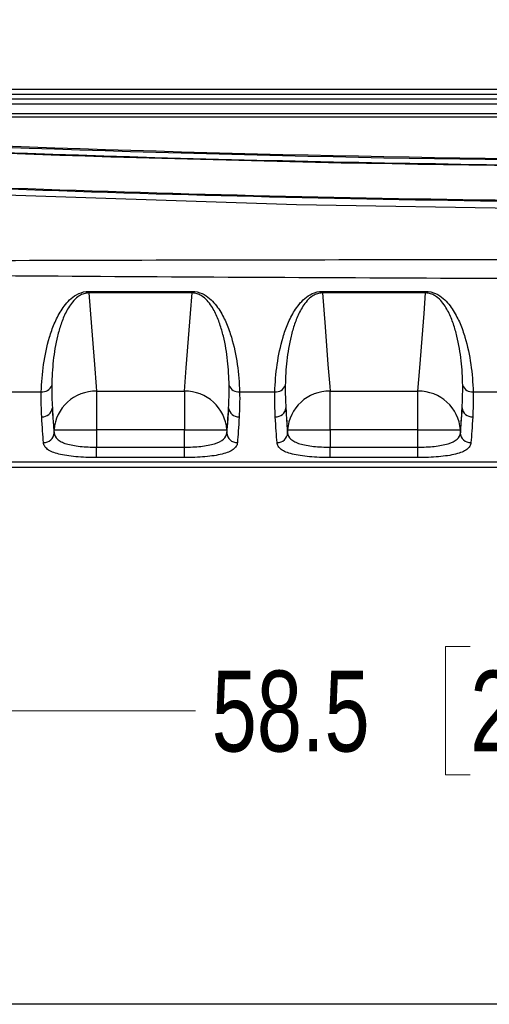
# Model space of a CAD drawing. Header units: millimetres. Extents: x 10 to 272, y 8 to 208.
# Tile 3 of 45: x 70 to 81, y 8 to 31. Entities that reach past the tile are written whole.
import ezdxf

# ---------------------------------------------------------------- set-up
doc = ezdxf.new("R2010")
doc.units = ezdxf.units.MM
doc.styles.add('SLDTEXTSTYLE0', font='TXT', dxfattribs={"width": 0.75})
doc.dimstyles.new('SLDDIMSTYLE2', dxfattribs={"dimtxt": 1.905, "dimasz": 3, "dimexe": 0, "dimexo": 0.0625, "dimgap": 0.47625, "dimtad": 0, "dimtih": 1, "dimtoh": 1, "dimdec": 1, "dimlfac": 2, "dimrnd": 1e-09, "dimzin": 12, "dimdsep": 46, "dimtxsty": 'SLDTEXTSTYLE0', "dimsah": 1, "dimcen": 0.09, "dimadec": 0, "dimazin": 3, "dimtfac": 1, "dimtdec": 1, "dimtofl": 0, "dimtmove": 0, "dimatfit": 3, "dimfxl": 1, "dimfrac": 2, "dimtolj": 1, "dimtzin": 12, "dimarcsym": 0})

# ---------------------------------------------------------------- blocks, each defined once
blk = doc.blocks.new('_D_14')
at = {"color": 7, "linetype": 'Continuous', "lineweight": 18}
for p, q in [((65.955, 31.67), (65.955, 11.438)), ((95.226, 31.67), (95.226, 11.438)), ((80.585, 16.125), (80.004, 16.125)), ((80.004, 16.125), (80.004, 13.101)), ((85.511, 16.125), (86.092, 16.125)), ((86.092, 16.125), (86.092, 13.101)), ((65.955, 14.613), (74.111, 14.613)), ((95.226, 14.613), (87.059, 14.613)), ((80.004, 13.101), (80.585, 13.101)), ((86.092, 13.101), (85.511, 13.101))]:
    blk.add_line(p, q, dxfattribs=at)
for points in [[(65.955, 14.613), (68.955, 14.113), (68.955, 15.113)], [(95.226, 14.613), (92.226, 15.113), (92.226, 14.113)]]:
    blk.add_solid(points, dxfattribs=at)
at = {"color": 7, "linetype": 'Continuous', "lineweight": 18, "char_height": 1.905, "attachment_point": 1, "style": 'SLDTEXTSTYLE0'}
for s, insert in [('58.5', (74.497, 15.557)), ('2.30', (80.585, 15.557))]:
    blk.add_mtext(s, dxfattribs=dict(at, insert=insert))

msp = doc.modelspace()

# ---------------------------------------------------------------- linework, layer by layer
at = {"color": 7, "linetype": 'Continuous', "lineweight": 25}
for p, q in [((62.467, 29.261), (97.913, 29.261)), ((97.913, 29.136), (62.467, 29.136)), ((62.769, 29.038), (97.815, 29.038)), ((97.815, 28.913), (62.769, 28.913)), ((63.136, 28.69), (97.787, 28.69)), ((97.787, 28.601), (63.136, 28.601)), ((71.602, 24.498), (74.034, 24.498)), ((71.602, 24.461), (71.602, 24.498)), ((74.034, 24.461), (71.602, 24.461)), ((74.034, 24.461), (74.034, 24.498)), ((77.102, 24.498), (79.534, 24.498)), ((77.102, 24.461), (77.102, 24.498)), ((79.534, 24.461), (77.102, 24.461)), ((79.534, 24.461), (79.534, 24.498)), ((69.67, 22.128), (70.484, 22.128)), ((71.784, 22.145), (73.853, 22.145)), ((71.784, 22.145), (71.784, 21.231)), ((73.853, 22.145), (73.853, 21.231)), ((75.153, 22.128), (75.984, 22.128)), ((77.284, 22.145), (79.353, 22.145)), ((77.284, 21.231), (77.284, 22.145)), ((79.353, 21.231), (79.353, 22.145)), ((80.653, 22.128), (81.467, 22.128)), ((70.785, 21.166), (70.785, 21.231)), ((70.785, 21.231), (71.784, 21.231)), ((71.784, 21.231), (71.784, 20.826)), ((73.853, 21.231), (71.784, 21.231)), ((73.853, 21.231), (74.852, 21.231)), ((73.853, 20.826), (73.853, 21.231)), ((74.852, 21.231), (74.852, 21.166)), ((76.285, 21.166), (76.285, 21.231)), ((76.285, 21.231), (77.284, 21.231)), ((77.284, 21.231), (77.284, 20.826)), ((79.353, 21.231), (77.284, 21.231)), ((79.353, 21.231), (80.352, 21.231)), ((79.353, 20.826), (79.353, 21.231)), ((80.352, 21.231), (80.352, 21.166)), ((71.784, 20.581), (71.784, 20.826)), ((71.784, 20.826), (73.853, 20.826)), ((73.853, 20.581), (73.853, 20.826)), ((77.284, 20.581), (77.284, 20.826)), ((77.284, 20.826), (79.353, 20.826)), ((79.353, 20.581), (79.353, 20.826)), ((84.818, 20.475), (66.318, 20.475)), ((73.853, 20.581), (71.784, 20.581)), ((79.353, 20.581), (77.284, 20.581)), ((66.318, 20.352), (84.818, 20.352)), ((270.088, 7.692), (10.088, 7.692))]:
    msp.add_line(p, q, dxfattribs=at)
at = {"color": 7, "linetype": 'Continuous', "lineweight": 25, "flags": 128}
for points in [[(89.758, 27.726), (89.667, 27.506), (89.134, 26.916), (88.457, 26.543), (87.717, 26.414), (84.91, 26.415), (82.103, 26.443), (76.494, 26.538), (65.857, 26.888), (63.214, 27.013), (63.214, 27.013), (63.214, 27.013)], [(71.602, 24.461), (71.665, 23.662), (71.735, 22.771), (71.776, 22.252), (71.784, 22.145)], [(73.853, 22.145), (73.896, 22.694), (73.966, 23.584), (73.996, 23.978), (74.034, 24.461)], [(77.102, 24.461), (77.165, 23.662), (77.235, 22.771), (77.276, 22.252), (77.284, 22.145)], [(79.353, 22.145), (79.396, 22.694), (79.466, 23.584), (79.496, 23.978), (79.534, 24.461)], [(70.785, 21.231), (70.755, 21.615), (70.744, 21.753)], [(74.893, 21.753), (74.865, 21.392), (74.852, 21.231)], [(76.285, 21.231), (76.255, 21.615), (76.244, 21.753)], [(80.393, 21.753), (80.365, 21.392), (80.352, 21.231)]]:
    msp.add_lwpolyline(points, dxfattribs=at)
at = {"color": 7, "linetype": 'Continuous', "lineweight": 25}
for centre, radius, start, end in [((87.668, 527.447), 500, 267.57994, 269.78285), ((87.843, 527.45), 500.024, 267.57684, 269.78615), ((87.843, 527.45), 500.864, 267.18798, 269.98302), ((87.843, 527.45), 500.841, 267.19528, 269.97528), ((70.507, 22.365), 0.237, 264.3167, 339.6068), ((71.758, 21.169), 0.976, 88.4927, 176.3683), ((73.878, 21.169), 0.976, 3.6317, 91.5073), ((75.13, 22.365), 0.237, 200.3933, 275.6834), ((76.007, 22.365), 0.237, 264.3166, 339.6067), ((77.258, 21.169), 0.976, 88.4927, 176.3683), ((79.378, 21.169), 0.976, 3.6317, 91.5073), ((80.63, 22.365), 0.237, 200.3932, 275.6833), ((70.507, 21.779), 0.238, 266.8914, 353.6293), ((75.13, 21.779), 0.238, 186.3706, 273.1087), ((76.007, 21.779), 0.238, 266.8913, 353.6294), ((80.63, 21.779), 0.238, 186.3707, 273.1086), ((70.539, 21.178), 0.246, 268.9455, 357.14), ((75.097, 21.178), 0.246, 182.86, 271.0545), ((76.039, 21.178), 0.246, 268.9455, 357.14), ((80.597, 21.178), 0.246, 182.86, 271.0545)]:
    msp.add_arc(centre, radius, start, end, dxfattribs=at)
msp.add_ellipse((87.668, 518.785), major_axis=(0, 491.191), ratio=0.999848, start_param=3.098743, end_param=3.137606, dxfattribs=at)
for points in [[(85.71, 27.561), (79.343, 27.587), (72.98, 27.736), (66.625, 28.009)], [(70.494, 21.541), (70.484, 21.718), (70.477, 21.914), (70.484, 22.128)], [(70.729, 22.282), (70.726, 22.09), (70.734, 21.914), (70.744, 21.753)], [(74.893, 21.753), (74.902, 21.914), (74.91, 22.09), (74.907, 22.282)], [(75.153, 22.128), (75.159, 21.914), (75.152, 21.718), (75.143, 21.541)], [(75.994, 21.541), (75.984, 21.718), (75.977, 21.914), (75.984, 22.128)], [(76.229, 22.282), (76.226, 22.09), (76.234, 21.914), (76.244, 21.753)], [(80.393, 21.753), (80.402, 21.914), (80.41, 22.09), (80.407, 22.282)], [(80.653, 22.128), (80.659, 21.914), (80.652, 21.718), (80.643, 21.541)], [(70.744, 21.753), (70.757, 21.519), (70.77, 21.323), (70.785, 21.166)], [(74.852, 21.166), (74.866, 21.323), (74.88, 21.519), (74.893, 21.753)], [(76.244, 21.753), (76.257, 21.519), (76.27, 21.323), (76.285, 21.166)], [(80.352, 21.166), (80.366, 21.323), (80.38, 21.519), (80.393, 21.753)], [(70.535, 20.932), (70.52, 21.096), (70.507, 21.299), (70.494, 21.541)], [(75.143, 21.541), (75.13, 21.299), (75.116, 21.096), (75.102, 20.932)], [(76.035, 20.932), (76.02, 21.096), (76.007, 21.299), (75.994, 21.541)], [(80.643, 21.541), (80.63, 21.299), (80.616, 21.096), (80.602, 20.932)]]:
    msp.add_open_spline(points, degree=3, dxfattribs=at)
for points, knots in [([(64.908, 25.209), (68.439, 25.227), (71.971, 25.236), (77.269, 25.246), (79.035, 25.248), (81.683, 25.25), (82.566, 25.251), (83.891, 25.252), (84.553, 25.252), (85.326, 25.252), (85.712, 25.253), (85.905, 25.253), (86.002, 25.253), (86.043, 25.253), (86.071, 25.253), (86.085, 25.252), (86.098, 25.253)], [0, 0, 0, 0, 0.5, 0.5, 0.75, 0.75, 0.875, 0.875, 0.9375, 0.96875, 0.984375, 0.992188, 0.996094, 0.998047, 0.998047, 1, 1, 1, 1]), ([(86.222, 24.789), (86.195, 24.788), (86.167, 24.788), (86.111, 24.788), (86.083, 24.788), (86, 24.788), (85.833, 24.788), (85.444, 24.789), (84.666, 24.791), (83.109, 24.794), (81.775, 24.798), (79.107, 24.808), (77.328, 24.816), (73.771, 24.834), (71.992, 24.845), (69.324, 24.864), (68.434, 24.87), (67.1, 24.881), (66.433, 24.886), (65.655, 24.893), (65.322, 24.896), (65.099, 24.898), (64.988, 24.899), (64.877, 24.9)], [0, 0, 0, 0, 0.003906, 0.003906, 0.007813, 0.007813, 0.015625, 0.03125, 0.0625, 0.125, 0.25, 0.25, 0.5, 0.5, 0.75, 0.75, 0.875, 0.875, 0.9375, 0.96875, 0.984375, 0.984375, 1, 1, 1, 1]), ([(70.484, 22.128), (70.49, 22.345), (70.508, 22.561), (70.569, 22.991), (70.613, 23.204), (70.708, 23.522), (70.745, 23.628), (70.834, 23.838), (70.885, 23.942), (70.98, 24.092), (71.014, 24.141), (71.092, 24.238), (71.136, 24.285), (71.238, 24.373), (71.296, 24.413), (71.435, 24.477), (71.516, 24.498), (71.602, 24.498)], [0, 0, 0, 0, 0.25, 0.25, 0.5, 0.5, 0.625, 0.625, 0.75, 0.75, 0.8125, 0.8125, 0.875, 0.875, 0.9375, 0.9375, 1, 1, 1, 1]), ([(71.602, 24.461), (71.561, 24.461), (71.521, 24.454), (71.449, 24.431), (71.417, 24.416), (71.331, 24.363), (71.286, 24.323), (71.208, 24.237), (71.175, 24.192), (71.116, 24.102), (71.09, 24.056), (71.019, 23.917), (70.981, 23.823), (70.916, 23.633), (70.889, 23.537), (70.819, 23.25), (70.787, 23.057), (70.744, 22.67), (70.733, 22.476), (70.729, 22.282)], [0, 0, 0, 0, 0.03125, 0.03125, 0.0625, 0.0625, 0.125, 0.125, 0.1875, 0.1875, 0.25, 0.25, 0.375, 0.375, 0.5, 0.5, 0.75, 0.75, 1, 1, 1, 1]), ([(74.034, 24.498), (74.119, 24.498), (74.201, 24.477), (74.338, 24.415), (74.396, 24.375), (74.497, 24.288), (74.541, 24.241), (74.619, 24.146), (74.654, 24.096), (74.749, 23.946), (74.801, 23.842), (74.89, 23.633), (74.927, 23.527), (75.023, 23.208), (75.067, 22.993), (75.129, 22.562), (75.146, 22.345), (75.153, 22.128)], [0, 0, 0, 0, 0.0625, 0.0625, 0.125, 0.125, 0.1875, 0.1875, 0.25, 0.25, 0.375, 0.375, 0.5, 0.5, 0.75, 0.75, 1, 1, 1, 1]), ([(74.907, 22.282), (74.904, 22.476), (74.892, 22.67), (74.849, 23.057), (74.818, 23.25), (74.748, 23.538), (74.72, 23.634), (74.655, 23.825), (74.617, 23.919), (74.522, 24.105), (74.467, 24.196), (74.349, 24.324), (74.304, 24.365), (74.218, 24.416), (74.187, 24.431), (74.115, 24.454), (74.075, 24.461), (74.034, 24.461)], [0, 0, 0, 0, 0.25, 0.25, 0.5, 0.5, 0.625, 0.625, 0.75, 0.75, 0.875, 0.875, 0.9375, 0.9375, 0.96875, 0.96875, 1, 1, 1, 1]), ([(75.984, 22.128), (75.99, 22.345), (76.008, 22.561), (76.069, 22.991), (76.113, 23.204), (76.208, 23.522), (76.245, 23.628), (76.334, 23.838), (76.385, 23.942), (76.48, 24.092), (76.514, 24.141), (76.592, 24.238), (76.636, 24.285), (76.738, 24.373), (76.796, 24.413), (76.935, 24.477), (77.016, 24.498), (77.102, 24.498)], [0, 0, 0, 0, 0.25, 0.25, 0.5, 0.5, 0.625, 0.625, 0.75, 0.75, 0.8125, 0.8125, 0.875, 0.875, 0.9375, 0.9375, 1, 1, 1, 1]), ([(77.102, 24.461), (77.061, 24.461), (77.021, 24.454), (76.949, 24.431), (76.917, 24.416), (76.831, 24.363), (76.786, 24.323), (76.708, 24.237), (76.675, 24.192), (76.616, 24.102), (76.59, 24.056), (76.519, 23.917), (76.481, 23.823), (76.416, 23.633), (76.389, 23.537), (76.319, 23.25), (76.287, 23.057), (76.244, 22.67), (76.233, 22.476), (76.229, 22.282)], [0, 0, 0, 0, 0.03125, 0.03125, 0.0625, 0.0625, 0.125, 0.125, 0.1875, 0.1875, 0.25, 0.25, 0.375, 0.375, 0.5, 0.5, 0.75, 0.75, 1, 1, 1, 1]), ([(79.534, 24.498), (79.619, 24.498), (79.701, 24.477), (79.838, 24.415), (79.896, 24.375), (79.997, 24.288), (80.041, 24.241), (80.119, 24.146), (80.154, 24.096), (80.249, 23.946), (80.301, 23.842), (80.39, 23.633), (80.427, 23.527), (80.523, 23.208), (80.567, 22.993), (80.629, 22.562), (80.646, 22.345), (80.653, 22.128)], [0, 0, 0, 0, 0.0625, 0.0625, 0.125, 0.125, 0.1875, 0.1875, 0.25, 0.25, 0.375, 0.375, 0.5, 0.5, 0.75, 0.75, 1, 1, 1, 1]), ([(80.407, 22.282), (80.404, 22.476), (80.392, 22.67), (80.349, 23.057), (80.318, 23.25), (80.248, 23.538), (80.22, 23.634), (80.155, 23.825), (80.117, 23.919), (80.022, 24.105), (79.967, 24.196), (79.849, 24.324), (79.804, 24.365), (79.718, 24.416), (79.687, 24.431), (79.615, 24.454), (79.575, 24.461), (79.534, 24.461)], [0, 0, 0, 0, 0.25, 0.25, 0.5, 0.5, 0.625, 0.625, 0.75, 0.75, 0.875, 0.875, 0.9375, 0.9375, 0.96875, 0.96875, 1, 1, 1, 1]), ([(70.785, 21.166), (70.789, 21.108), (70.814, 21.057), (70.888, 20.99), (70.917, 20.971), (70.988, 20.935), (71.029, 20.919), (71.12, 20.891), (71.17, 20.879), (71.278, 20.859), (71.337, 20.851), (71.518, 20.832), (71.65, 20.826), (71.784, 20.826)], [0, 0, 0, 0, 0.25, 0.25, 0.375, 0.375, 0.5, 0.5, 0.625, 0.625, 0.75, 0.75, 1, 1, 1, 1]), ([(73.853, 20.826), (73.919, 20.826), (73.985, 20.828), (74.114, 20.834), (74.178, 20.839), (74.299, 20.851), (74.357, 20.859), (74.465, 20.879), (74.516, 20.891), (74.652, 20.932), (74.724, 20.968), (74.822, 21.056), (74.848, 21.108), (74.852, 21.166)], [0, 0, 0, 0, 0.125, 0.125, 0.25, 0.25, 0.375, 0.375, 0.5, 0.5, 0.75, 0.75, 1, 1, 1, 1]), ([(76.285, 21.166), (76.289, 21.108), (76.314, 21.057), (76.388, 20.99), (76.417, 20.971), (76.488, 20.935), (76.529, 20.919), (76.62, 20.891), (76.67, 20.879), (76.778, 20.859), (76.837, 20.851), (77.018, 20.832), (77.15, 20.826), (77.284, 20.826)], [0, 0, 0, 0, 0.25, 0.25, 0.375, 0.375, 0.5, 0.5, 0.625, 0.625, 0.75, 0.75, 1, 1, 1, 1]), ([(79.353, 20.826), (79.419, 20.826), (79.485, 20.828), (79.614, 20.834), (79.678, 20.839), (79.799, 20.851), (79.857, 20.859), (79.965, 20.879), (80.016, 20.891), (80.152, 20.932), (80.224, 20.968), (80.322, 21.056), (80.348, 21.108), (80.352, 21.166)], [0, 0, 0, 0, 0.125, 0.125, 0.25, 0.25, 0.375, 0.375, 0.5, 0.5, 0.75, 0.75, 1, 1, 1, 1]), ([(71.784, 20.581), (71.616, 20.581), (71.449, 20.587), (71.222, 20.607), (71.149, 20.615), (71.014, 20.636), (70.952, 20.648), (70.839, 20.677), (70.788, 20.693), (70.7, 20.73), (70.663, 20.751), (70.603, 20.796), (70.579, 20.821), (70.547, 20.874), (70.537, 20.902), (70.535, 20.932)], [0, 0, 0, 0, 0.25, 0.25, 0.375, 0.375, 0.5, 0.5, 0.625, 0.625, 0.75, 0.75, 0.875, 0.875, 1, 1, 1, 1]), ([(75.102, 20.932), (75.099, 20.902), (75.09, 20.874), (75.057, 20.821), (75.033, 20.796), (74.943, 20.728), (74.853, 20.691), (74.684, 20.648), (74.621, 20.635), (74.485, 20.615), (74.414, 20.606), (74.262, 20.593), (74.181, 20.588), (74.019, 20.582), (73.937, 20.581), (73.853, 20.581)], [0, 0, 0, 0, 0.125, 0.125, 0.25, 0.25, 0.5, 0.5, 0.625, 0.625, 0.75, 0.75, 0.875, 0.875, 1, 1, 1, 1]), ([(77.284, 20.581), (77.116, 20.581), (76.949, 20.587), (76.722, 20.607), (76.649, 20.615), (76.514, 20.636), (76.452, 20.648), (76.339, 20.677), (76.288, 20.693), (76.2, 20.73), (76.163, 20.751), (76.103, 20.796), (76.079, 20.821), (76.047, 20.874), (76.037, 20.902), (76.035, 20.932)], [0, 0, 0, 0, 0.25, 0.25, 0.375, 0.375, 0.5, 0.5, 0.625, 0.625, 0.75, 0.75, 0.875, 0.875, 1, 1, 1, 1]), ([(80.602, 20.932), (80.599, 20.902), (80.59, 20.874), (80.557, 20.821), (80.533, 20.796), (80.443, 20.728), (80.353, 20.691), (80.184, 20.648), (80.121, 20.635), (79.985, 20.615), (79.914, 20.606), (79.762, 20.593), (79.681, 20.588), (79.519, 20.582), (79.437, 20.581), (79.353, 20.581)], [0, 0, 0, 0, 0.125, 0.125, 0.25, 0.25, 0.5, 0.5, 0.625, 0.625, 0.75, 0.75, 0.875, 0.875, 1, 1, 1, 1])]:
    msp.add_open_spline(points, degree=3, knots=knots, dxfattribs=at)

# ---------------------------------------------------------------- dimensions: what is measured, and where the dimension line sits
at = {"color": 7, "linetype": 'Continuous', "lineweight": 18}
dim = msp.add_linear_dim(base=(95.226, 14.613), p1=(65.955, 32.94), p2=(95.226, 32.94), dimstyle='SLDDIMSTYLE2', dxfattribs=at)
dim.commit()
dim.dimension.update_dxf_attribs({"geometry": '_D_14', "text_midpoint": (80.585, 14.613), "dimtype": 160})

doc.saveas('drawing.dxf')
